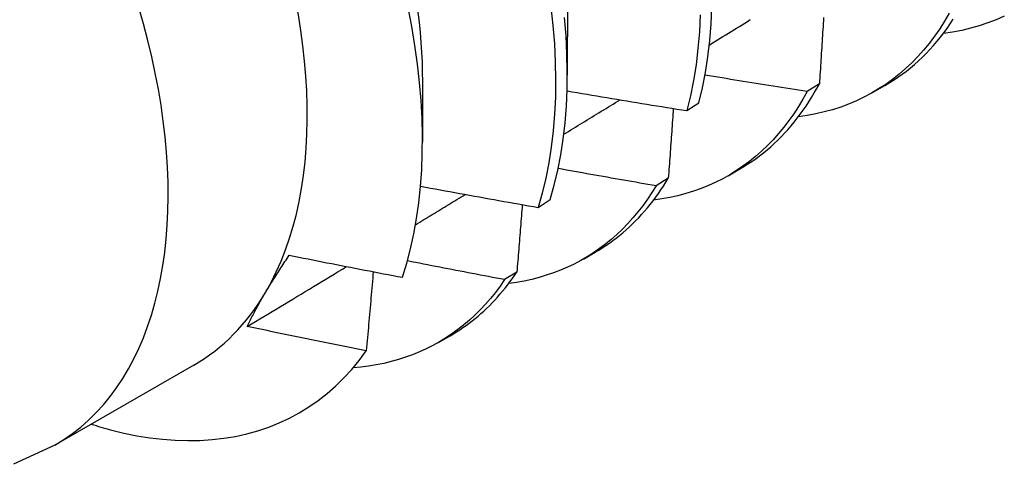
# Model space of a CAD drawing. Header units: inches. Extents: x 23 to 609, y 66 to 286.
# Tile 162 of 178: x 564.925 to 565.161, y 243.806 to 243.913. Entities that reach past the tile are written whole.
import ezdxf

# ---------------------------------------------------------------- set-up
doc = ezdxf.new("R2010")
doc.units = ezdxf.units.IN
doc.header["$MEASUREMENT"] = 0
doc.layers.add('Visible Edges(ANSI)', color=7, linetype='Continuous', lineweight=25)
doc.layers.add('Visible Tangent Edges(ANSI)', color=7, linetype='Continuous', lineweight=25)

msp = doc.modelspace()

# ---------------------------------------------------------------- linework, layer by layer
at = {"layer": 'Visible Edges(ANSI)'}
for p, q in [((565.05613, 243.91825), (565.05611, 243.89981)), ((565.02133, 243.89821), (565.02132, 243.88379)), ((565.11665, 243.89774), (565.11372, 243.8959)), ((565.12956, 243.89568), (565.13237, 243.8973)), ((565.08485, 243.89129), (565.08773, 243.89318)), ((565.09476, 243.87564), (565.09757, 243.87726)), ((565.08037, 243.87504), (565.07744, 243.87321)), ((565.04913, 243.86801), (565.05202, 243.86989)), ((565.05996, 243.8556), (565.06277, 243.85722)), ((565.04399, 243.85247), (565.04104, 243.85065)), ((565.02516, 243.83556), (565.02797, 243.83718)), ((564.96641, 243.83013), (564.93301, 243.81089))]:
    msp.add_line(p, q, dxfattribs=at)
at = {"layer": 'Visible Edges(ANSI)', "flags": 128}
for points in [[(565.01652, 243.85122), (565.01755, 243.85458), (565.01846, 243.85807), (565.01925, 243.86166), (565.01991, 243.86536), (565.02044, 243.86915), (565.02085, 243.87303), (565.02113, 243.87701), (565.02128, 243.88106), (565.02131, 243.8852), (565.02121, 243.88941), (565.02098, 243.89369), (565.02062, 243.89805), (565.02013, 243.90247), (565.01951, 243.90695), (565.01877, 243.91148), (565.0179, 243.91605)], [(565.02018, 243.91498), (565.02049, 243.91251), (565.02074, 243.91006), (565.02095, 243.90765), (565.02111, 243.90525), (565.02122, 243.90289), (565.02128, 243.90055), (565.0213, 243.89824)], [(565.05218, 243.91621), (565.05266, 243.91172), (565.05301, 243.9073), (565.05322, 243.90295), (565.0533, 243.89868), (565.05324, 243.8945), (565.05305, 243.8904), (565.05273, 243.88641), (565.05227, 243.88251), (565.05168, 243.87871), (565.05096, 243.87503), (565.05011, 243.87146), (565.04913, 243.86801)], [(565.08773, 243.89318), (565.08858, 243.89675), (565.0893, 243.90043), (565.08989, 243.90423), (565.09034, 243.90813), (565.09067, 243.91213), (565.09085, 243.91623)], [(565.14784, 243.91468), (565.14672, 243.91277), (565.14555, 243.91093), (565.14432, 243.90916), (565.14303, 243.90745), (565.14169, 243.90582), (565.1403, 243.90426), (565.13886, 243.90278), (565.13736, 243.90137), (565.13582, 243.90003), (565.13422, 243.89877), (565.13258, 243.89759), (565.13089, 243.89648), (565.12915, 243.89545), (565.12737, 243.8945), (565.12555, 243.89363), (565.12368, 243.89284), (565.12177, 243.89213), (565.11982, 243.89151), (565.11783, 243.89096), (565.1158, 243.89049), (565.11374, 243.89011), (565.11164, 243.88981)], [(565.05202, 243.86989), (565.05299, 243.87335), (565.05383, 243.87693), (565.05454, 243.88062), (565.05512, 243.88442), (565.05557, 243.88833), (565.05588, 243.89233), (565.05606, 243.89643), (565.05611, 243.90062), (565.05602, 243.9049), (565.0558, 243.90925), (565.05544, 243.91368)], [(565.08803, 243.91429), (565.08783, 243.9102), (565.0875, 243.90621), (565.08704, 243.90232), (565.08644, 243.89853), (565.08571, 243.89485), (565.08485, 243.89129)], [(565.09023, 243.90709), (565.09088, 243.90749), (565.09154, 243.90789), (565.09219, 243.9083), (565.09285, 243.9087), (565.0935, 243.9091), (565.09415, 243.90951), (565.09481, 243.90991), (565.09546, 243.91032), (565.09612, 243.91072), (565.09677, 243.91112), (565.09743, 243.91153), (565.09808, 243.91193), (565.09873, 243.91234), (565.09939, 243.91274), (565.10004, 243.91315)], [(565.11766, 243.91363), (565.11762, 243.91291), (565.11757, 243.91219), (565.11753, 243.91147), (565.11748, 243.91075), (565.11744, 243.91003), (565.11739, 243.90931), (565.11735, 243.90859), (565.1173, 243.90786), (565.11726, 243.90714), (565.11721, 243.90642), (565.11717, 243.9057), (565.11712, 243.90498), (565.11707, 243.90425), (565.11703, 243.90353), (565.11698, 243.90281), (565.11693, 243.90208), (565.11689, 243.90136), (565.11684, 243.90064), (565.11679, 243.89991), (565.11675, 243.89919), (565.1167, 243.89846), (565.11665, 243.89774)], [(565.13237, 243.8973), (565.13344, 243.89794), (565.1345, 243.89861), (565.13554, 243.89931), (565.13656, 243.90004), (565.13757, 243.9008), (565.13855, 243.90159), (565.13952, 243.9024), (565.14046, 243.90325), (565.14139, 243.90412), (565.1423, 243.90503), (565.14318, 243.90596), (565.14405, 243.90692), (565.1449, 243.90791), (565.14572, 243.90892), (565.14653, 243.90997), (565.14732, 243.91104), (565.14808, 243.91214), (565.14882, 243.91326)], [(565.16108, 243.91401), (565.15912, 243.91314), (565.15712, 243.91237), (565.15507, 243.91168), (565.15297, 243.91109), (565.15084, 243.91058), (565.14866, 243.91017), (565.14644, 243.90985)], [(565.11372, 243.8959), (565.1127, 243.89605), (565.11168, 243.89621), (565.11065, 243.89637), (565.10963, 243.89653), (565.10861, 243.89669), (565.10758, 243.89685), (565.10656, 243.89701), (565.10554, 243.89717), (565.10451, 243.89733), (565.10349, 243.89749), (565.10247, 243.89765), (565.10145, 243.89782), (565.10043, 243.89798), (565.0994, 243.89814), (565.09838, 243.89831), (565.09736, 243.89847), (565.09634, 243.89864), (565.09532, 243.8988), (565.0943, 243.89897), (565.09327, 243.89914), (565.09225, 243.8993), (565.09123, 243.89947), (565.09021, 243.89964), (565.08919, 243.89981)], [(565.05605, 243.89602), (565.05725, 243.89582), (565.05845, 243.89562), (565.05964, 243.89541), (565.06084, 243.89521), (565.06204, 243.89501), (565.06324, 243.89481), (565.06444, 243.89461), (565.06564, 243.89441), (565.06684, 243.89421), (565.06804, 243.89401), (565.06924, 243.89381), (565.07044, 243.89361), (565.07164, 243.89342), (565.07284, 243.89322), (565.07404, 243.89302), (565.07524, 243.89283), (565.07644, 243.89263), (565.07764, 243.89244), (565.07884, 243.89225), (565.08004, 243.89206), (565.08125, 243.89186), (565.08245, 243.89167), (565.08365, 243.89148), (565.08485, 243.89129)], [(565.11372, 243.8959), (565.1127, 243.89405), (565.11164, 243.89227), (565.11052, 243.89054), (565.10935, 243.88888), (565.10813, 243.88728), (565.10686, 243.88575), (565.10555, 243.88428), (565.10419, 243.88287), (565.10279, 243.88153), (565.10134, 243.88026), (565.09985, 243.87905), (565.09831, 243.87792), (565.09673, 243.87685), (565.09511, 243.87585), (565.09345, 243.87492), (565.09175, 243.87406), (565.09001, 243.87327), (565.08824, 243.87255), (565.08642, 243.87191), (565.08457, 243.87134), (565.08269, 243.87083), (565.08077, 243.87041), (565.07882, 243.87005), (565.07684, 243.86977)], [(565.09757, 243.87726), (565.09855, 243.87784), (565.09951, 243.87845), (565.10046, 243.87908), (565.10139, 243.87973), (565.10231, 243.88041), (565.10321, 243.88111), (565.1041, 243.88184), (565.10497, 243.88259), (565.10583, 243.88336), (565.10667, 243.88416), (565.10749, 243.88498), (565.1083, 243.88583), (565.10909, 243.8867), (565.10986, 243.88759), (565.11062, 243.8885), (565.11136, 243.88944), (565.11208, 243.8904), (565.11279, 243.89138), (565.11348, 243.89239), (565.11415, 243.89341), (565.1148, 243.89446), (565.11544, 243.89553), (565.11605, 243.89662), (565.11665, 243.89774)], [(565.05526, 243.8856), (565.05583, 243.88594), (565.05639, 243.88629), (565.05696, 243.88663), (565.05752, 243.88698), (565.05808, 243.88732), (565.05865, 243.88767), (565.05921, 243.88801), (565.05977, 243.88836), (565.06034, 243.8887), (565.0609, 243.88905), (565.06147, 243.8894), (565.06203, 243.88974), (565.06259, 243.89009), (565.06316, 243.89043), (565.06372, 243.89078), (565.06428, 243.89112), (565.06485, 243.89147), (565.06541, 243.89182), (565.06597, 243.89216), (565.06654, 243.89251), (565.0671, 243.89285), (565.06766, 243.8932), (565.06823, 243.89355), (565.06879, 243.89389)], [(565.08157, 243.89181), (565.08153, 243.89112), (565.08148, 243.89042), (565.08143, 243.88972), (565.08138, 243.88903), (565.08133, 243.88833), (565.08128, 243.88763), (565.08123, 243.88694), (565.08118, 243.88624), (565.08113, 243.88554), (565.08108, 243.88484), (565.08103, 243.88414), (565.08098, 243.88345), (565.08093, 243.88275), (565.08088, 243.88205), (565.08083, 243.88135), (565.08078, 243.88065), (565.08073, 243.87995), (565.08068, 243.87925), (565.08063, 243.87855), (565.08058, 243.87785), (565.08053, 243.87715), (565.08048, 243.87644), (565.08042, 243.87574), (565.08037, 243.87504)], [(565.07744, 243.87321), (565.07646, 243.87338), (565.07547, 243.87355), (565.07449, 243.87372), (565.07351, 243.87388), (565.07253, 243.87405), (565.07155, 243.87422), (565.07057, 243.87439), (565.06959, 243.87456), (565.06861, 243.87473), (565.06763, 243.87491), (565.06665, 243.87508), (565.06567, 243.87525), (565.06469, 243.87542), (565.06371, 243.8756), (565.06273, 243.87577), (565.06175, 243.87594), (565.06077, 243.87612), (565.05979, 243.87629), (565.05881, 243.87647), (565.05784, 243.87665), (565.05686, 243.87682), (565.05588, 243.877), (565.0549, 243.87718), (565.05392, 243.87736)], [(565.06277, 243.85722), (565.06365, 243.85774), (565.06452, 243.85828), (565.06537, 243.85884), (565.06622, 243.85942), (565.06705, 243.86002), (565.06787, 243.86064), (565.06868, 243.86128), (565.06947, 243.86194), (565.07025, 243.86262), (565.07102, 243.86332), (565.07178, 243.86403), (565.07252, 243.86477), (565.07325, 243.86552), (565.07397, 243.8663), (565.07467, 243.86709), (565.07536, 243.8679), (565.07603, 243.86873), (565.0767, 243.86958), (565.07734, 243.87044), (565.07798, 243.87133), (565.0786, 243.87223), (565.0792, 243.87315), (565.0798, 243.87409), (565.08037, 243.87504)], [(565.02086, 243.87312), (565.02203, 243.8729), (565.02321, 243.87268), (565.02438, 243.87246), (565.02556, 243.87224), (565.02674, 243.87202), (565.02791, 243.87181), (565.02909, 243.87159), (565.03027, 243.87138), (565.03144, 243.87116), (565.03262, 243.87095), (565.0338, 243.87073), (565.03498, 243.87052), (565.03616, 243.87031), (565.03733, 243.8701), (565.03851, 243.86989), (565.03969, 243.86967), (565.04087, 243.86946), (565.04205, 243.86926), (565.04323, 243.86905), (565.04441, 243.86884), (565.04559, 243.86863), (565.04677, 243.86842), (565.04795, 243.86822), (565.04913, 243.86801)], [(565.07744, 243.87321), (565.07641, 243.87156), (565.07534, 243.86996), (565.07423, 243.86842), (565.07308, 243.86693), (565.07188, 243.86549), (565.07064, 243.86412), (565.06936, 243.8628), (565.06804, 243.86154), (565.06668, 243.86034), (565.06529, 243.8592), (565.06385, 243.85812), (565.06237, 243.8571), (565.06086, 243.85614), (565.05932, 243.85524), (565.05774, 243.85441), (565.05612, 243.85363), (565.05447, 243.85292), (565.05279, 243.85227), (565.05107, 243.85169), (565.04932, 243.85117), (565.04755, 243.85071), (565.04574, 243.85032), (565.04391, 243.84999), (565.04204, 243.84973)], [(565.01965, 243.86386), (565.02015, 243.86417), (565.02065, 243.86447), (565.02115, 243.86477), (565.02165, 243.86507), (565.02214, 243.86538), (565.02264, 243.86568), (565.02314, 243.86598), (565.02364, 243.86629), (565.02414, 243.86659), (565.02463, 243.86689), (565.02513, 243.8672), (565.02563, 243.8675), (565.02613, 243.8678), (565.02663, 243.86811), (565.02712, 243.86841), (565.02762, 243.86871), (565.02812, 243.86901), (565.02862, 243.86932), (565.02911, 243.86962), (565.02961, 243.86992), (565.03011, 243.87023), (565.03061, 243.87053), (565.03111, 243.87083), (565.0316, 243.87114)], [(565.04529, 243.86868), (565.04524, 243.86801), (565.04519, 243.86734), (565.04513, 243.86666), (565.04508, 243.86599), (565.04503, 243.86532), (565.04497, 243.86464), (565.04492, 243.86397), (565.04487, 243.86329), (565.04481, 243.86262), (565.04476, 243.86195), (565.0447, 243.86127), (565.04465, 243.86059), (565.0446, 243.85992), (565.04454, 243.85924), (565.04449, 243.85857), (565.04443, 243.85789), (565.04438, 243.85721), (565.04432, 243.85654), (565.04427, 243.85586), (565.04421, 243.85518), (565.04416, 243.85451), (565.0441, 243.85383), (565.04404, 243.85315), (565.04399, 243.85247)], [(564.98359, 243.84753), (564.9838, 243.84789), (564.98402, 243.84825), (564.98424, 243.84862), (564.98446, 243.84898), (564.98468, 243.84935), (564.9849, 243.84972), (564.98513, 243.85008), (564.98536, 243.85045), (564.98559, 243.85082), (564.98583, 243.8512), (564.98606, 243.85157), (564.9863, 243.85194), (564.98654, 243.85232), (564.98678, 243.8527), (564.98703, 243.85307), (564.98727, 243.85345), (564.98752, 243.85383), (564.98777, 243.85422), (564.98803, 243.8546), (564.98828, 243.85498), (564.98854, 243.85537), (564.9888, 243.85576), (564.98906, 243.85615), (564.98933, 243.85654)], [(564.98933, 243.85654), (564.99046, 243.85631), (564.99159, 243.85608), (564.99272, 243.85585), (564.99385, 243.85563), (564.99498, 243.8554), (564.99611, 243.85517), (564.99724, 243.85495), (564.99838, 243.85473), (564.99951, 243.8545), (565.00064, 243.85428), (565.00177, 243.85406), (565.00291, 243.85383), (565.00404, 243.85361), (565.00517, 243.85339), (565.00631, 243.85317), (565.00744, 243.85295), (565.00858, 243.85273), (565.00971, 243.85252), (565.01084, 243.8523), (565.01198, 243.85208), (565.01311, 243.85186), (565.01425, 243.85165), (565.01539, 243.85143), (565.01652, 243.85122)], [(564.97924, 243.83939), (564.98023, 243.83999), (564.98123, 243.84059), (564.98222, 243.84119), (564.98321, 243.84179), (564.98421, 243.84239), (564.9852, 243.84299), (564.9862, 243.84359), (564.98719, 243.84419), (564.98818, 243.84479), (564.98918, 243.84539), (564.99017, 243.84599), (564.99117, 243.84659), (564.99216, 243.84719), (564.99315, 243.84779), (564.99415, 243.84839), (564.99514, 243.84899), (564.99613, 243.84959), (564.99713, 243.8502), (564.99812, 243.8508), (564.99911, 243.8514), (565.0001, 243.852), (565.0011, 243.8526), (565.00209, 243.8532), (565.00308, 243.8538)], [(565.04104, 243.85065), (565.04007, 243.85084), (565.0391, 243.85102), (565.03812, 243.8512), (565.03715, 243.85139), (565.03618, 243.85157), (565.0352, 243.85176), (565.03423, 243.85194), (565.03326, 243.85213), (565.03228, 243.85231), (565.03131, 243.8525), (565.03034, 243.85268), (565.02937, 243.85287), (565.02839, 243.85306), (565.02742, 243.85325), (565.02645, 243.85344), (565.02548, 243.85363), (565.02451, 243.85382), (565.02354, 243.85401), (565.02256, 243.8542), (565.02159, 243.85439), (565.02062, 243.85458), (565.01965, 243.85477), (565.01868, 243.85496), (565.01771, 243.85515)], [(565.00949, 243.85256), (565.00943, 243.85177), (565.00936, 243.85098), (565.00929, 243.85019), (565.00922, 243.8494), (565.00915, 243.84861), (565.00909, 243.84782), (565.00902, 243.84703), (565.00895, 243.84624), (565.00888, 243.84545), (565.00881, 243.84465), (565.00874, 243.84386), (565.00867, 243.84307), (565.0086, 243.84228), (565.00853, 243.84149), (565.00846, 243.84069), (565.00839, 243.8399), (565.00832, 243.83911), (565.00825, 243.83831), (565.00818, 243.83752), (565.00811, 243.83672), (565.00804, 243.83593), (565.00797, 243.83513), (565.00789, 243.83434), (565.00782, 243.83354)], [(565.02797, 243.83718), (565.02875, 243.83764), (565.02953, 243.83812), (565.03029, 243.83861), (565.03104, 243.83912), (565.03179, 243.83965), (565.03252, 243.84018), (565.03325, 243.84074), (565.03396, 243.84131), (565.03467, 243.8419), (565.03536, 243.8425), (565.03605, 243.84311), (565.03672, 243.84374), (565.03738, 243.84439), (565.03804, 243.84505), (565.03868, 243.84573), (565.03931, 243.84642), (565.03994, 243.84713), (565.04055, 243.84785), (565.04115, 243.84858), (565.04174, 243.84933), (565.04232, 243.85009), (565.04289, 243.85087), (565.04344, 243.85167), (565.04399, 243.85247)], [(565.04104, 243.85065), (565.03996, 243.84909), (565.03883, 243.84759), (565.03766, 243.84614), (565.03645, 243.84475), (565.0352, 243.84341), (565.03391, 243.84213), (565.03258, 243.84091), (565.03121, 243.83974), (565.02981, 243.83864), (565.02836, 243.83759), (565.02688, 243.83661), (565.02537, 243.83568), (565.02381, 243.83482), (565.02223, 243.83402), (565.02061, 243.83328), (565.01895, 243.8326), (565.01727, 243.83198), (565.01555, 243.83143), (565.0138, 243.83094), (565.01203, 243.83051), (565.01022, 243.83014), (565.00839, 243.82984), (565.00653, 243.82961), (565.00464, 243.82944)], [(564.97924, 243.83939), (564.97939, 243.83971), (564.97955, 243.84003), (564.97971, 243.84036), (564.97987, 243.84069), (564.98003, 243.84102), (564.9802, 243.84135), (564.98036, 243.84168), (564.98054, 243.84201), (564.98071, 243.84235), (564.98088, 243.84268), (564.98106, 243.84302), (564.98124, 243.84336), (564.98142, 243.8437), (564.98161, 243.84404), (564.9818, 243.84438), (564.98198, 243.84473), (564.98218, 243.84507), (564.98237, 243.84542), (564.98257, 243.84577), (564.98277, 243.84612), (564.98297, 243.84647), (564.98317, 243.84682), (564.98338, 243.84718), (564.98359, 243.84753)], [(565.00782, 243.83354), (565.00663, 243.83378), (565.00543, 243.83401), (565.00424, 243.83425), (565.00305, 243.83449), (565.00185, 243.83473), (565.00066, 243.83497), (564.99947, 243.83521), (564.99828, 243.83545), (564.99709, 243.83569), (564.99589, 243.83593), (564.9947, 243.83617), (564.99351, 243.83642), (564.99232, 243.83666), (564.99113, 243.83691), (564.98994, 243.83715), (564.98875, 243.8374), (564.98756, 243.83764), (564.98637, 243.83789), (564.98518, 243.83814), (564.98399, 243.83839), (564.9828, 243.83864), (564.98162, 243.83889), (564.98043, 243.83914), (564.97924, 243.83939)], [(564.94637, 243.81455), (564.94956, 243.81377), (564.95271, 243.81313), (564.95583, 243.81263), (564.95891, 243.81227), (564.96194, 243.81204), (564.96494, 243.81195), (564.96788, 243.812), (564.97078, 243.81219), (564.97363, 243.81252), (564.97642, 243.81298), (564.97914, 243.81359), (564.9818, 243.81433), (564.98439, 243.8152), (564.98691, 243.81621), (564.98936, 243.81736), (564.99173, 243.81864), (564.99403, 243.82005), (564.99625, 243.82159), (564.9984, 243.82327), (565.00046, 243.82507), (565.00243, 243.82701), (565.00432, 243.82906), (565.00612, 243.83124), (565.00782, 243.83354)], [(564.93301, 243.81089), (564.92308, 243.80626)]]:
    msp.add_lwpolyline(points, dxfattribs=at)
at = {"layer": 'Visible Edges(ANSI)'}
for centre, major_axis, start_param, end_param in [((564.90109, 243.94357), (0.06533, -0.11344), 0.316681, 1.363879), ((564.90109, 243.94357), (0.06533, -0.11344), 0, 0.316681), ((564.91849, 243.95359), (0.07761, -0.13476), 5.712947, 5.756075)]:
    msp.add_ellipse(centre, major_axis=major_axis, ratio=0.578093, start_param=start_param, end_param=end_param, dxfattribs=at)
at = {"layer": 'Visible Tangent Edges(ANSI)'}
msp.add_ellipse((564.86768, 243.92433), major_axis=(0.06533, -0.11344), ratio=0.578093, start_param=0, end_param=3.141593, dxfattribs=at)

doc.saveas('drawing.dxf')
